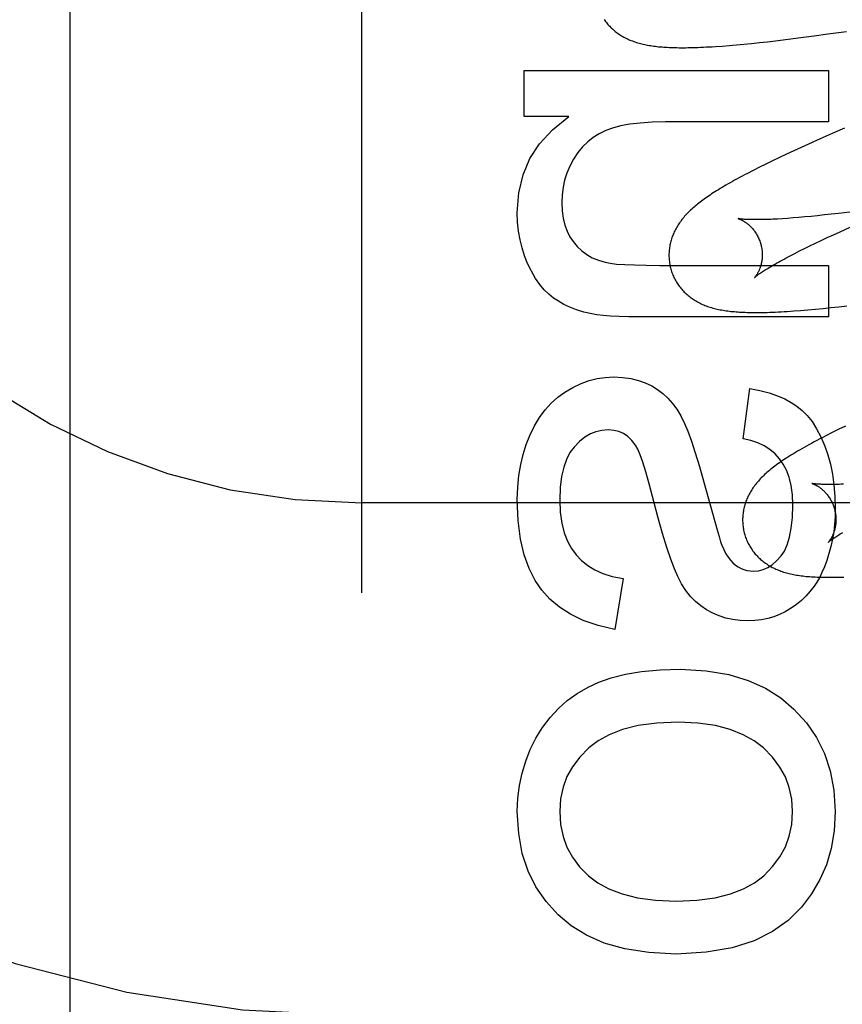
# Model space of a CAD drawing. Header units: inches. Extents: x 0 to 268, y 0 to 174.
# Tile 31 of 83: x 86.61 to 86.786, y 88.883 to 89.094. Entities that reach past the tile are written whole.
import ezdxf

# ---------------------------------------------------------------- set-up
doc = ezdxf.new("R2010")
doc.units = ezdxf.units.IN
doc.header["$LTSCALE"] = 14.749625
doc.header["$MEASUREMENT"] = 0
doc.linetypes.add('HIDDEN', pattern=[0.2, 0.1, -0.1])
doc.layers.add('DEFAULT_2', color=8, linetype='HIDDEN')

msp = doc.modelspace()

# ---------------------------------------------------------------- linework, layer by layer
at = {"layer": 'DEFAULT_2', "color": 8, "linetype": 'HIDDEN'}
for p, q in [((86.68352, 86.02092), (86.68352, 91.52142)), ((86.62102, 88.67277), (86.62102, 89.41582)), ((86.78046, 89.09026), (86.78337, 89.09066)), ((86.78337, 89.09066), (86.78736, 89.09122)), ((86.76379, 89.08833), (86.7654, 89.08848)), ((86.7654, 89.08848), (86.76704, 89.08864)), ((86.76704, 89.08864), (86.76871, 89.08882)), ((86.76871, 89.08882), (86.77042, 89.08901)), ((86.77042, 89.08901), (86.77217, 89.08921)), ((86.77217, 89.08921), (86.77486, 89.08953)), ((86.77486, 89.08953), (86.77762, 89.08988)), ((86.77762, 89.08988), (86.78046, 89.09026)), ((86.7607, 89.08808), (86.76221, 89.0882)), ((86.76221, 89.0882), (86.76379, 89.08833)), ((86.7183, 89.07297), (86.7183, 89.08285)), ((86.7183, 89.08285), (86.7835, 89.08285)), ((86.7835, 89.08285), (86.7835, 89.0718)), ((86.72788, 89.07297), (86.7183, 89.07297)), ((86.7835, 89.0718), (86.74857, 89.0718)), ((86.78697, 89.07045), (86.78432, 89.0693)), ((86.78175, 89.06817), (86.77926, 89.06706)), ((86.78432, 89.0693), (86.78175, 89.06817)), ((86.77607, 89.0656), (86.77454, 89.06489)), ((86.77765, 89.06633), (86.77607, 89.0656)), ((86.77926, 89.06706), (86.77765, 89.06633)), ((86.77155, 89.06347), (86.7701, 89.06276)), ((86.77303, 89.06418), (86.77155, 89.06347)), ((86.77454, 89.06489), (86.77303, 89.06418)), ((86.76737, 89.0614), (86.76614, 89.06076)), ((86.7687, 89.06207), (86.76737, 89.0614)), ((86.7701, 89.06276), (86.7687, 89.06207)), ((86.77477, 89.05112), (86.77366, 89.05105)), ((86.77594, 89.05121), (86.77477, 89.05112)), ((86.77717, 89.05131), (86.77594, 89.05121)), ((86.77846, 89.05143), (86.77717, 89.05131)), ((86.7798, 89.05155), (86.77846, 89.05143)), ((86.78119, 89.05169), (86.7798, 89.05155)), ((86.78263, 89.05185), (86.78119, 89.05169)), ((86.78412, 89.05201), (86.78263, 89.05185)), ((86.78567, 89.05219), (86.78412, 89.05201)), ((86.78807, 89.05248), (86.78567, 89.05219)), ((86.78599, 89.04825), (86.78816, 89.04924)), ((86.78073, 89.0458), (86.78197, 89.04639)), ((86.78197, 89.04639), (86.78326, 89.04699)), ((86.78326, 89.04699), (86.7846, 89.04762)), ((86.7846, 89.04762), (86.78599, 89.04825)), ((86.77733, 89.04413), (86.77841, 89.04467)), ((86.77841, 89.04467), (86.77954, 89.04522)), ((86.77954, 89.04522), (86.78073, 89.0458)), ((86.77443, 89.04262), (86.77534, 89.0431)), ((86.77534, 89.0431), (86.7763, 89.04361)), ((86.7763, 89.04361), (86.77733, 89.04413)), ((86.74734, 89.04104), (86.7835, 89.04104)), ((86.7835, 89.04104), (86.7835, 89.02999)), ((86.77754, 89.03137), (86.7791, 89.0315)), ((86.7791, 89.0315), (86.78072, 89.03165)), ((86.78072, 89.03165), (86.78237, 89.03181)), ((86.78237, 89.03181), (86.78404, 89.03198)), ((86.78404, 89.03198), (86.78575, 89.03216)), ((86.78575, 89.03216), (86.78748, 89.03236)), ((86.7835, 89.02999), (86.7431, 89.02999)), ((86.77606, 89.03126), (86.77754, 89.03137)), ((86.7652, 89.00384), (86.76668, 89.01465)), ((86.78715, 89.00659), (86.78571, 89.00589)), ((86.7843, 89.00518), (86.78294, 89.00449)), ((86.78571, 89.00589), (86.7843, 89.00518)), ((86.75683, 88.99456), (86.75914, 88.98613)), ((87.18352, 88.99009), (86.68352, 88.99009)), ((86.73948, 88.97388), (86.73776, 88.96295))]:
    msp.add_line(p, q, dxfattribs=at)
for points in [[(86.73543, 89.0938), (86.73559, 89.09358), (86.73575, 89.09335), (86.73592, 89.09314), (86.73609, 89.09292), (86.73626, 89.09271), (86.73644, 89.09251), (86.73663, 89.09231), (86.73682, 89.09212), (86.73701, 89.09193), (86.73721, 89.09174), (86.73741, 89.09156), (86.73761, 89.09139), (86.73782, 89.09122), (86.73803, 89.09105), (86.73825, 89.09089), (86.73847, 89.09073), (86.7387, 89.09058), (86.73893, 89.09043), (86.73917, 89.09028), (86.73941, 89.09014), (86.73966, 89.09), (86.73991, 89.08986), (86.74016, 89.08973), (86.74042, 89.08961), (86.74068, 89.08949), (86.74095, 89.08937), (86.74122, 89.08926), (86.74149, 89.08916), (86.74177, 89.08905), (86.74205, 89.08896), (86.74234, 89.08886), (86.74263, 89.08877), (86.74292, 89.08869), (86.74322, 89.08861), (86.74352, 89.08853), (86.74382, 89.08846), (86.74413, 89.08839), (86.74445, 89.08833), (86.74476, 89.08827), (86.74509, 89.08821), (86.74541, 89.08816), (86.74574, 89.08811), (86.74608, 89.08806), (86.74642, 89.08802), (86.74676, 89.08798), (86.74711, 89.08794), (86.74747, 89.0879), (86.74784, 89.08787), (86.74821, 89.08785), (86.74859, 89.08782), (86.74897, 89.0878), (86.74937, 89.08778), (86.74977, 89.08776), (86.75019, 89.08775), (86.75061, 89.08773), (86.75105, 89.08773), (86.7515, 89.08772), (86.75195, 89.08772), (86.75242, 89.08772), (86.75291, 89.08772), (86.7534, 89.08773), (86.75392, 89.08774), (86.75444, 89.08775), (86.75499, 89.08777), (86.75554, 89.08779), (86.75612, 89.08781), (86.75672, 89.08784), (86.75733, 89.08787), (86.75796, 89.0879), (86.75861, 89.08794), (86.75929, 89.08798), (86.7607, 89.08808)], [(86.71683, 89.05228), (86.71717, 89.05657), (86.71809, 89.06047), (86.71954, 89.06394), (86.72161, 89.06711), (86.7244, 89.07014), (86.72788, 89.07297)], [(86.74857, 89.0718), (86.7457, 89.07174), (86.74315, 89.07157), (86.74091, 89.0713), (86.73895, 89.07093), (86.73724, 89.07049), (86.7358, 89.06996)], [(86.7358, 89.06996), (86.73439, 89.06928), (86.73309, 89.06848), (86.73192, 89.06756), (86.73083, 89.06649), (86.72982, 89.06523), (86.72887, 89.06381)], [(86.72887, 89.06381), (86.72809, 89.06233), (86.72745, 89.06084), (86.72697, 89.05934), (86.72663, 89.0578), (86.72642, 89.05617), (86.72634, 89.05449)], [(86.76614, 89.06076), (86.76555, 89.06045), (86.76499, 89.06015), (86.76445, 89.05986), (86.76392, 89.05957), (86.76341, 89.0593), (86.76292, 89.05902), (86.76245, 89.05876), (86.76199, 89.0585), (86.76155, 89.05824), (86.76113, 89.05799), (86.76071, 89.05774), (86.76031, 89.0575), (86.75992, 89.05726), (86.75954, 89.05703), (86.75918, 89.0568), (86.75882, 89.05657), (86.75848, 89.05635), (86.75814, 89.05612), (86.75781, 89.0559), (86.75749, 89.05568), (86.75718, 89.05546), (86.75688, 89.05525), (86.75658, 89.05503), (86.75629, 89.05482), (86.75601, 89.05461), (86.75574, 89.05439), (86.75547, 89.05418), (86.75521, 89.05397), (86.75495, 89.05375), (86.7547, 89.05354)], [(86.72634, 89.05449), (86.72643, 89.05274), (86.72665, 89.05114), (86.72701, 89.04969), (86.72749, 89.04838), (86.72808, 89.04719), (86.72878, 89.04613)], [(86.7547, 89.05354), (86.75445, 89.05333), (86.75421, 89.05311), (86.75398, 89.05289), (86.75375, 89.05268), (86.75353, 89.05246), (86.75331, 89.05224), (86.7531, 89.05201), (86.75289, 89.05179), (86.75269, 89.05156), (86.75249, 89.05134), (86.7523, 89.05111), (86.75212, 89.05088), (86.75194, 89.05065), (86.75177, 89.05041), (86.7516, 89.05018), (86.75144, 89.04994), (86.75128, 89.0497), (86.75113, 89.04946), (86.75099, 89.04921), (86.75085, 89.04897), (86.75071, 89.04872), (86.75059, 89.04847), (86.75046, 89.04822), (86.75035, 89.04797), (86.75024, 89.04772), (86.75014, 89.04747), (86.75005, 89.04722), (86.74996, 89.04697), (86.74987, 89.04671), (86.74979, 89.04646), (86.74972, 89.0462), (86.74965, 89.04594), (86.74959, 89.04567), (86.74954, 89.04541), (86.74949, 89.04514), (86.74945, 89.04487), (86.74941, 89.0446), (86.74938, 89.04433), (86.74936, 89.04406), (86.74934, 89.04378), (86.74933, 89.04351), (86.74933, 89.04323), (86.74933, 89.04295), (86.74934, 89.04268), (86.74936, 89.0424), (86.74938, 89.04212), (86.74941, 89.04185), (86.74945, 89.04157), (86.74949, 89.0413), (86.74955, 89.04102), (86.7496, 89.04075), (86.74967, 89.04048), (86.74973, 89.04025)], [(86.71904, 89.04147), (86.71838, 89.0431), (86.71784, 89.04479), (86.71741, 89.04654), (86.71709, 89.04837), (86.7169, 89.05028), (86.71683, 89.05228)], [(86.76416, 89.05107), (86.76415, 89.05107), (86.76414, 89.05107), (86.76414, 89.05107), (86.76416, 89.05107), (86.76418, 89.05106), (86.76421, 89.05105), (86.76425, 89.05104), (86.76429, 89.05103), (86.76434, 89.05101), (86.7644, 89.05099), (86.76446, 89.05097), (86.76452, 89.05094), (86.7646, 89.05091), (86.76467, 89.05088), (86.76475, 89.05084), (86.76484, 89.0508), (86.76493, 89.05075), (86.76502, 89.0507), (86.76512, 89.05065), (86.76522, 89.0506), (86.76533, 89.05054), (86.76543, 89.05047), (86.76554, 89.0504), (86.76566, 89.05033), (86.76577, 89.05025), (86.76589, 89.05016), (86.76601, 89.05007), (86.76613, 89.04998), (86.76626, 89.04988), (86.76638, 89.04977), (86.76651, 89.04966), (86.76664, 89.04954), (86.76677, 89.04941), (86.7669, 89.04928), (86.76703, 89.04914), (86.76716, 89.049), (86.7673, 89.04885), (86.76743, 89.04869), (86.76756, 89.04852), (86.76768, 89.04835), (86.76781, 89.04817), (86.76793, 89.04798), (86.76806, 89.04779), (86.76817, 89.04759), (86.76829, 89.04738), (86.7684, 89.04717), (86.7685, 89.04696), (86.7686, 89.04674), (86.76869, 89.04651), (86.76878, 89.04628), (86.76886, 89.04605), (86.76894, 89.04581), (86.769, 89.0456)], [(86.77366, 89.05105), (86.7726, 89.05098), (86.77209, 89.05096), (86.77161, 89.05093), (86.77113, 89.05091), (86.77067, 89.05089), (86.77023, 89.05088), (86.7698, 89.05086), (86.76939, 89.05085), (86.769, 89.05084), (86.76862, 89.05084), (86.76826, 89.05084), (86.76791, 89.05084), (86.76758, 89.05084), (86.76726, 89.05084), (86.76697, 89.05085), (86.76668, 89.05085), (86.76642, 89.05086), (86.76617, 89.05087), (86.76594, 89.05088), (86.76572, 89.0509), (86.76552, 89.05091), (86.76533, 89.05092), (86.76516, 89.05094), (86.765, 89.05095), (86.76486, 89.05097), (86.76473, 89.05098), (86.76462, 89.051), (86.76452, 89.05101), (86.76443, 89.05102), (86.76435, 89.05103), (86.76429, 89.05104), (86.76424, 89.05105), (86.7642, 89.05106), (86.76417, 89.05107), (86.76416, 89.05107)], [(86.72878, 89.04613), (86.72967, 89.04507), (86.73065, 89.04414), (86.73171, 89.04335), (86.73288, 89.04269), (86.73421, 89.04213), (86.73567, 89.0417)], [(86.769, 89.0456), (86.76906, 89.04539), (86.76911, 89.04515), (86.76916, 89.04491), (86.76921, 89.04467), (86.76924, 89.04442), (86.76927, 89.04418), (86.76929, 89.04394), (86.76931, 89.04371), (86.76932, 89.04347), (86.76932, 89.04324), (86.76931, 89.04301), (86.7693, 89.04279), (86.76929, 89.04257), (86.76927, 89.04236), (86.76924, 89.04215), (86.76921, 89.04194), (86.76918, 89.04174), (86.76914, 89.04155), (86.7691, 89.04137), (86.76906, 89.04119), (86.76901, 89.04101), (86.76896, 89.04084), (86.76891, 89.04068), (86.76886, 89.04052), (86.7688, 89.04037), (86.76875, 89.04023), (86.76869, 89.04009), (86.76863, 89.03996), (86.76857, 89.03983), (86.76852, 89.03971), (86.76846, 89.03959), (86.7684, 89.03948), (86.76834, 89.03938), (86.76828, 89.03927), (86.76823, 89.03918), (86.76817, 89.03909), (86.76812, 89.03901), (86.76807, 89.03893), (86.76801, 89.03885), (86.76797, 89.03878), (86.76792, 89.03872), (86.76788, 89.03866), (86.76784, 89.03861), (86.7678, 89.03857), (86.76776, 89.03853), (86.76773, 89.03849), (86.76771, 89.03846), (86.76769, 89.03844), (86.76767, 89.03842), (86.76766, 89.03841), (86.76766, 89.03841)], [(86.76766, 89.03841), (86.76767, 89.03842), (86.76768, 89.03843), (86.7677, 89.03845), (86.76774, 89.03848), (86.76778, 89.03851), (86.76783, 89.03856), (86.76788, 89.0386), (86.76795, 89.03866), (86.76803, 89.03872), (86.76812, 89.0388), (86.76823, 89.03887), (86.76834, 89.03896), (86.76847, 89.03905), (86.76861, 89.03915), (86.76876, 89.03926), (86.76893, 89.03938), (86.76911, 89.0395), (86.7693, 89.03963), (86.76951, 89.03977), (86.76973, 89.03992), (86.76997, 89.04007), (86.77023, 89.04023), (86.77049, 89.04039), (86.77078, 89.04056), (86.77107, 89.04074), (86.77139, 89.04093), (86.77171, 89.04112), (86.77206, 89.04132), (86.77241, 89.04152), (86.77279, 89.04173), (86.77318, 89.04195), (86.77358, 89.04217), (86.774, 89.04239), (86.77443, 89.04262)], [(86.72456, 89.03404), (86.72357, 89.03484), (86.7226, 89.0358), (86.72166, 89.03693), (86.72075, 89.03825), (86.71987, 89.03976), (86.71904, 89.04147)], [(86.73567, 89.0417), (86.73672, 89.0415), (86.73811, 89.04133), (86.73984, 89.04121), (86.74193, 89.04112), (86.74444, 89.04106), (86.74734, 89.04104)], [(86.74973, 89.04025), (86.7498, 89.04002), (86.74988, 89.03975), (86.74997, 89.03948), (86.75007, 89.03922), (86.75018, 89.03896), (86.75029, 89.0387), (86.7504, 89.03845), (86.75053, 89.0382), (86.75066, 89.03795), (86.75079, 89.03771), (86.75093, 89.03747), (86.75108, 89.03723), (86.75123, 89.037), (86.75139, 89.03677), (86.75155, 89.03655), (86.75172, 89.03633), (86.75189, 89.03612), (86.75207, 89.03591), (86.75225, 89.03571), (86.75243, 89.03551), (86.75262, 89.03531), (86.75281, 89.03512), (86.75301, 89.03494), (86.75321, 89.03476), (86.75342, 89.03458), (86.75363, 89.03441), (86.75384, 89.03425), (86.75406, 89.03408), (86.75428, 89.03393), (86.75451, 89.03377), (86.75474, 89.03362), (86.75498, 89.03347), (86.75523, 89.03333), (86.75548, 89.03319), (86.75573, 89.03305), (86.75599, 89.03293), (86.75625, 89.0328), (86.75651, 89.03268), (86.75678, 89.03257), (86.75705, 89.03246), (86.75732, 89.03235), (86.7576, 89.03225), (86.75788, 89.03215), (86.75817, 89.03206), (86.75846, 89.03197), (86.75876, 89.03189), (86.75906, 89.03181), (86.75936, 89.03173), (86.75967, 89.03166), (86.75998, 89.03159), (86.76029, 89.03153), (86.76061, 89.03147), (86.76093, 89.03141), (86.76126, 89.03136), (86.76159, 89.03131), (86.76193, 89.03126), (86.76227, 89.03122), (86.76262, 89.03118), (86.76298, 89.03114), (86.76334, 89.03111), (86.76371, 89.03108), (86.76408, 89.03105), (86.76447, 89.03102), (86.76486, 89.031), (86.76526, 89.03098), (86.76567, 89.03097), (86.76609, 89.03095), (86.76652, 89.03094), (86.76696, 89.03093), (86.76741, 89.03093), (86.76788, 89.03093), (86.76835, 89.03093), (86.76885, 89.03093), (86.76935, 89.03094), (86.76987, 89.03095), (86.77041, 89.03096), (86.77096, 89.03098), (86.77153, 89.031), (86.77212, 89.03103), (86.77273, 89.03105), (86.77335, 89.03109), (86.774, 89.03112), (86.77467, 89.03116), (86.77606, 89.03126)], [(86.73278, 89.03062), (86.7311, 89.03103), (86.72954, 89.0315), (86.72812, 89.03205), (86.72682, 89.03266), (86.72563, 89.03333), (86.72456, 89.03404)], [(86.7431, 89.02999), (86.74074, 89.03001), (86.73864, 89.03006), (86.73681, 89.03015), (86.73524, 89.03027), (86.73389, 89.03043), (86.73278, 89.03062)], [(86.72702, 89.01385), (86.72876, 89.01487), (86.73049, 89.0157), (86.7322, 89.01632), (86.73393, 89.01675), (86.73568, 89.01702), (86.73746, 89.0171)], [(86.73746, 89.0171), (86.73939, 89.017), (86.74118, 89.01676), (86.74279, 89.01637), (86.74426, 89.01585), (86.74563, 89.0152), (86.74689, 89.01443)], [(86.76668, 89.01465), (86.76884, 89.0142), (86.77081, 89.01367), (86.77257, 89.01307), (86.77413, 89.01239), (86.77553, 89.01165), (86.77675, 89.01084)], [(86.71949, 89.00457), (86.7205, 89.00661), (86.7216, 89.00844), (86.72279, 89.01005), (86.72409, 89.01147), (86.7255, 89.01274), (86.72702, 89.01385)], [(86.74689, 89.01443), (86.74803, 89.01356), (86.74911, 89.01256), (86.75011, 89.01144), (86.75104, 89.01017), (86.7519, 89.00874), (86.75268, 89.00716)], [(86.77675, 89.01084), (86.77787, 89.00993), (86.77894, 89.00883), (86.77999, 89.00753), (86.78098, 89.00601), (86.7819, 89.00424), (86.78276, 89.00224)], [(86.75268, 89.00716), (86.75337, 89.00546), (86.75413, 89.00335), (86.75496, 89.00082), (86.75586, 88.99789), (86.75683, 88.99456)], [(86.71683, 88.99083), (86.71692, 88.99346), (86.71716, 88.99596), (86.71755, 88.9983), (86.71807, 89.00051), (86.71872, 89.0026), (86.71949, 89.00457)], [(86.73629, 89.00574), (86.73496, 89.00565), (86.73368, 89.00536), (86.73248, 89.00489), (86.73131, 89.0042), (86.73014, 89.00325), (86.72898, 89.00206)], [(86.74215, 89.00247), (86.74135, 89.0035), (86.74048, 89.00433), (86.73957, 89.00495), (86.73858, 89.00538), (86.73748, 89.00565), (86.73629, 89.00574)], [(86.78294, 89.00449), (86.78228, 89.00415), (86.78164, 89.00382), (86.78103, 89.00349), (86.78044, 89.00318), (86.77987, 89.00287), (86.77933, 89.00257), (86.7788, 89.00228), (86.77829, 89.00199), (86.7778, 89.00171), (86.77733, 89.00144), (86.77687, 89.00117), (86.77642, 89.00091), (86.77599, 89.00065), (86.77558, 89.00039), (86.77518, 89.00014), (86.77479, 88.99989), (86.77441, 88.99965), (86.77404, 88.99941), (86.77369, 88.99917), (86.77334, 88.99893), (86.773, 88.9987), (86.77267, 88.99846), (86.77235, 88.99823), (86.77204, 88.998), (86.77174, 88.99777), (86.77144, 88.99754), (86.77116, 88.99731), (86.77088, 88.99708), (86.7706, 88.99685)], [(86.72898, 89.00206), (86.72812, 89.00089), (86.72738, 88.99944), (86.72677, 88.99774), (86.72631, 88.99574), (86.72602, 88.99341), (86.72591, 88.99076)], [(86.74512, 88.99422), (86.74439, 88.99677), (86.74374, 88.99881), (86.74316, 89.00042), (86.74263, 89.00164), (86.74215, 89.00247)], [(86.77304, 88.99953), (86.77206, 89.00061), (86.77096, 89.00154), (86.76975, 89.00233), (86.7684, 89.00298), (86.76688, 89.00348), (86.7652, 89.00384)], [(86.78276, 89.00224), (86.7834, 89.0004), (86.78394, 88.9984), (86.78437, 88.99625), (86.7847, 88.99394), (86.7849, 88.99146), (86.78497, 88.9888)], [(86.77589, 88.9896), (86.77578, 88.99185), (86.77551, 88.99385), (86.77508, 88.9956), (86.77451, 88.99711), (86.77383, 88.99842), (86.77304, 88.99953)], [(86.7706, 88.99685), (86.77034, 88.99662), (86.77008, 88.99639), (86.76983, 88.99616), (86.76958, 88.99592), (86.76935, 88.99569), (86.76912, 88.99546), (86.7689, 88.99524), (86.76869, 88.99501), (86.76849, 88.99478), (86.7683, 88.99456), (86.76811, 88.99433), (86.76792, 88.9941), (86.76774, 88.99387), (86.76757, 88.99364), (86.7674, 88.9934), (86.76724, 88.99316), (86.76708, 88.99292), (86.76693, 88.99268), (86.76678, 88.99244), (86.76664, 88.99219), (86.76651, 88.99194), (86.76638, 88.99169), (86.76626, 88.99144), (86.76615, 88.99119), (86.76604, 88.99094), (86.76594, 88.99069), (86.76584, 88.99044), (86.76575, 88.99019), (86.76567, 88.98993), (86.76559, 88.98967), (86.76551, 88.98941), (86.76545, 88.98915), (86.76539, 88.98889), (86.76533, 88.98862), (86.76528, 88.98836), (86.76524, 88.98809), (86.7652, 88.98782), (86.76517, 88.98754), (86.76515, 88.98727), (86.76513, 88.987), (86.76512, 88.98672), (86.76512, 88.98644), (86.76512, 88.98617), (86.76513, 88.98589), (86.76515, 88.98561), (86.76517, 88.98533), (86.7652, 88.98506), (86.76524, 88.98478), (86.76528, 88.98451), (86.76534, 88.98423), (86.7654, 88.98396), (86.76546, 88.98369), (86.76552, 88.98345)], [(86.75121, 88.97431), (86.7505, 88.97594), (86.74972, 88.97803), (86.74888, 88.98055), (86.74796, 88.98357), (86.74697, 88.98712), (86.74512, 88.99422)], [(86.77994, 88.99428), (86.77993, 88.99428), (86.77993, 88.99428), (86.77994, 88.99428), (86.77995, 88.99428), (86.77998, 88.99427), (86.78001, 88.99426), (86.78005, 88.99425), (86.78009, 88.99423), (86.78014, 88.99421), (86.7802, 88.99419), (86.78026, 88.99417), (86.78033, 88.99414), (86.7804, 88.99411), (86.78048, 88.99408), (86.78056, 88.99404), (86.78065, 88.994), (86.78074, 88.99395), (86.78083, 88.9939), (86.78093, 88.99385), (86.78103, 88.99379), (86.78114, 88.99373), (86.78124, 88.99367), (86.78135, 88.9936), (86.78147, 88.99352), (86.78158, 88.99344), (86.7817, 88.99336), (86.78182, 88.99327), (86.78194, 88.99317), (86.78206, 88.99307), (86.78219, 88.99297), (86.78232, 88.99285), (86.78245, 88.99273), (86.78258, 88.99261), (86.78271, 88.99248), (86.78284, 88.99234), (86.78297, 88.99219), (86.7831, 88.99204), (86.78323, 88.99188), (86.78336, 88.99172), (86.78348, 88.99154), (86.78361, 88.99136), (86.78373, 88.99118), (86.78385, 88.99099), (86.78397, 88.99079), (86.78408, 88.99058), (86.78419, 88.99037), (86.7843, 88.99016), (86.78439, 88.98994), (86.78449, 88.98971), (86.78457, 88.98948), (86.78466, 88.98925), (86.78473, 88.98902), (86.78479, 88.98881)], [(86.78671, 88.99411), (86.78626, 88.99409), (86.78583, 88.99408), (86.78541, 88.99407), (86.78501, 88.99406), (86.78462, 88.99405), (86.78425, 88.99405), (86.7839, 88.99404), (86.78356, 88.99404), (86.78324, 88.99405), (86.78293, 88.99405), (86.78264, 88.99406), (86.78237, 88.99407), (86.78211, 88.99407), (86.78187, 88.99409), (86.78164, 88.9941), (86.78143, 88.99411), (86.78124, 88.99412), (86.78106, 88.99414), (86.78089, 88.99415), (86.78074, 88.99417), (86.7806, 88.99418), (86.78048, 88.99419), (86.78037, 88.99421), (86.78028, 88.99422), (86.78019, 88.99423), (86.78012, 88.99425), (86.78006, 88.99426), (86.78002, 88.99426), (86.77998, 88.99427), (86.77995, 88.99428), (86.77994, 88.99428)], [(86.72209, 88.97141), (86.72062, 88.97349), (86.71937, 88.976), (86.71832, 88.97893), (86.71752, 88.98234), (86.71703, 88.98632), (86.71683, 88.99083)], [(86.72591, 88.99076), (86.72604, 88.98811), (86.72637, 88.98575), (86.72689, 88.9837), (86.72759, 88.9819), (86.72843, 88.98032), (86.72941, 88.97898)], [(86.77337, 88.97873), (86.77406, 88.97978), (86.77466, 88.98112), (86.77517, 88.98272), (86.77555, 88.98465), (86.77579, 88.98695), (86.77589, 88.9896)], [(86.78479, 88.98881), (86.78485, 88.9886), (86.7849, 88.98836), (86.78495, 88.98812), (86.785, 88.98788), (86.78503, 88.98764), (86.78506, 88.9874), (86.78508, 88.98716), (86.7851, 88.98692), (86.78511, 88.98668), (86.78511, 88.98645), (86.78511, 88.98622), (86.7851, 88.986), (86.78508, 88.98578), (86.78506, 88.98557), (86.78503, 88.98536), (86.785, 88.98515), (86.78497, 88.98495), (86.78493, 88.98476), (86.78489, 88.98458), (86.78485, 88.9844), (86.7848, 88.98422), (86.78475, 88.98405), (86.7847, 88.98389), (86.78465, 88.98374), (86.78459, 88.98359), (86.78454, 88.98344), (86.78448, 88.9833), (86.78442, 88.98317), (86.78436, 88.98304), (86.78431, 88.98292), (86.78425, 88.9828), (86.78419, 88.98269), (86.78413, 88.98258), (86.78407, 88.98248), (86.78402, 88.98239), (86.78396, 88.9823), (86.78391, 88.98222), (86.78386, 88.98214), (86.78381, 88.98206), (86.78376, 88.982), (86.78371, 88.98193), (86.78367, 88.98187), (86.78363, 88.98182), (86.78359, 88.98178), (86.78356, 88.98173), (86.78353, 88.9817), (86.7835, 88.98167), (86.78348, 88.98165), (86.78346, 88.98163), (86.78345, 88.98162), (86.78345, 88.98161)], [(86.78497, 88.9888), (86.78493, 88.98713), (86.78482, 88.9855), (86.78463, 88.98389), (86.78437, 88.98231), (86.78403, 88.98076), (86.78362, 88.97922)], [(86.75914, 88.98613), (86.75965, 88.98432), (86.76007, 88.98287), (86.7604, 88.98178), (86.76065, 88.98106)], [(86.76552, 88.98345), (86.76559, 88.98323), (86.76567, 88.98296), (86.76576, 88.9827), (86.76586, 88.98244), (86.76596, 88.98218), (86.76607, 88.98192), (86.76619, 88.98167), (86.76631, 88.98142), (86.76644, 88.98117), (86.76658, 88.98093), (86.76672, 88.98069), (86.76686, 88.98045), (86.76701, 88.98022), (86.76717, 88.98), (86.76733, 88.97977), (86.7675, 88.97956), (86.76767, 88.97934), (86.76784, 88.97914), (86.76802, 88.97893), (86.76821, 88.97873), (86.7684, 88.97854), (86.76859, 88.97835), (86.76878, 88.97816), (86.76898, 88.97799), (86.76919, 88.97781), (86.7694, 88.97764), (86.76961, 88.97747), (86.76982, 88.97731), (86.77005, 88.97715), (86.77027, 88.977), (86.7705, 88.97685), (86.77074, 88.9767), (86.77098, 88.97656), (86.77123, 88.97642), (86.77148, 88.97628), (86.77174, 88.97615), (86.772, 88.97603), (86.77226, 88.97591), (86.77252, 88.97579), (86.77279, 88.97568), (86.77307, 88.97558), (86.77334, 88.97547), (86.77362, 88.97538), (86.77391, 88.97528), (86.7742, 88.97519), (86.77449, 88.97511), (86.77479, 88.97503), (86.77509, 88.97495), (86.77539, 88.97488), (86.7757, 88.97481), (86.77602, 88.97475), (86.77633, 88.97469), (86.77666, 88.97463), (86.77698, 88.97458), (86.77732, 88.97452), (86.77766, 88.97448), (86.778, 88.97443), (86.77835, 88.97439), (86.77871, 88.97435), (86.77908, 88.97432), (86.77946, 88.97429), (86.77985, 88.97426), (86.78025, 88.97423), (86.78067, 88.97421), (86.78109, 88.97419), (86.78154, 88.97417), (86.78199, 88.97416), (86.78246, 88.97415), (86.78295, 88.97414), (86.78345, 88.97414), (86.78397, 88.97414), (86.7845, 88.97414), (86.78506, 88.97415), (86.78563, 88.97416), (86.78622, 88.97417), (86.78683, 88.97419)], [(86.78345, 88.98162), (86.78346, 88.98162), (86.78347, 88.98164), (86.7835, 88.98166), (86.78353, 88.98169), (86.78357, 88.98172), (86.78362, 88.98176), (86.78367, 88.98181), (86.78374, 88.98187), (86.78382, 88.98193), (86.78391, 88.982), (86.78402, 88.98208), (86.78413, 88.98217), (86.78426, 88.98226), (86.7844, 88.98236), (86.78455, 88.98247), (86.78471, 88.98259), (86.78489, 88.98271), (86.78509, 88.98284), (86.7853, 88.98298), (86.78552, 88.98312), (86.78576, 88.98327), (86.78601, 88.98343), (86.78628, 88.9836), (86.78656, 88.98377)], [(86.76065, 88.98106), (86.76108, 88.98007), (86.76153, 88.97919), (86.76201, 88.97843), (86.76251, 88.97779), (86.76303, 88.97723), (86.76357, 88.97678)], [(86.72941, 88.97898), (86.73058, 88.97773), (86.73192, 88.97664), (86.73344, 88.97571), (86.73517, 88.97494), (86.73719, 88.97433), (86.73948, 88.97388)], [(86.76748, 88.97548), (86.76852, 88.97555), (86.76953, 88.9758), (86.7705, 88.97621), (86.77145, 88.97682), (86.77241, 88.97766), (86.77337, 88.97873)], [(86.78362, 88.97922), (86.78314, 88.97773), (86.78264, 88.97637), (86.78211, 88.97515), (86.78156, 88.97405), (86.781, 88.97308), (86.78043, 88.97222)], [(86.76357, 88.97678), (86.76416, 88.97638), (86.76477, 88.97605), (86.76539, 88.9758), (86.76604, 88.97563), (86.76674, 88.97552), (86.76748, 88.97548)], [(86.75741, 88.96719), (86.75619, 88.96801), (86.75504, 88.96897), (86.75397, 88.97006), (86.75297, 88.9713), (86.75205, 88.97272), (86.75121, 88.97431)], [(86.73776, 88.96295), (86.73413, 88.96381), (86.73094, 88.9649), (86.72822, 88.96622), (86.72588, 88.96775), (86.72382, 88.96948), (86.72209, 88.97141)], [(86.78043, 88.97222), (86.7796, 88.97114), (86.77869, 88.97013), (86.77771, 88.9692), (86.77665, 88.96833), (86.77549, 88.96751), (86.77423, 88.96676)], [(86.76619, 88.9648), (86.76456, 88.96487), (86.763, 88.96507), (86.76153, 88.96541), (86.76011, 88.96587), (86.75873, 88.96647), (86.75741, 88.96719)], [(86.77423, 88.96676), (86.77305, 88.96617), (86.77181, 88.96569), (86.77052, 88.96531), (86.76916, 88.96503), (86.76771, 88.96486), (86.76619, 88.9648)], [(86.73199, 88.95061), (86.73427, 88.95168), (86.73695, 88.95259), (86.73999, 88.95335), (86.74346, 88.95393), (86.74741, 88.95428), (86.75182, 88.95442)], [(86.75182, 88.95442), (86.7573, 88.95408), (86.76215, 88.95329), (86.76633, 88.95203), (86.76999, 88.95034), (86.77327, 88.9483), (86.77612, 88.94587)], [(86.72082, 88.93962), (86.72226, 88.94196), (86.72386, 88.94409), (86.72562, 88.94599), (86.72754, 88.9477), (86.72967, 88.94925), (86.73199, 88.95061)], [(86.77612, 88.94587), (86.77878, 88.94293), (86.78097, 88.93976), (86.78267, 88.93638), (86.7839, 88.93267), (86.78467, 88.9285), (86.78497, 88.92391)], [(86.75127, 88.94306), (86.74671, 88.94284), (86.74274, 88.94233), (86.73938, 88.94148), (86.73654, 88.94038), (86.73414, 88.93909), (86.73219, 88.93758)], [(86.76956, 88.93754), (86.76759, 88.93908), (86.76522, 88.94039), (86.76248, 88.94149), (86.75928, 88.94233), (86.75553, 88.94285), (86.75127, 88.94306)], [(86.71683, 88.92391), (86.71695, 88.92675), (86.71729, 88.9295), (86.71784, 88.93214), (86.71862, 88.9347), (86.71961, 88.9372), (86.72082, 88.93962)], [(86.73219, 88.93758), (86.73023, 88.9356), (86.72864, 88.93353), (86.72746, 88.9314), (86.72663, 88.92912), (86.72611, 88.92662), (86.72591, 88.92391)], [(86.77583, 88.92391), (86.77564, 88.92657), (86.77512, 88.92905), (86.77429, 88.93133), (86.77311, 88.93346), (86.77153, 88.93554), (86.76956, 88.93754)], [(86.72559, 88.90173), (86.72298, 88.90461), (86.72082, 88.90776), (86.71913, 88.91115), (86.7179, 88.91491), (86.71714, 88.91918), (86.71683, 88.92391)], [(86.72591, 88.92391), (86.72611, 88.92113), (86.72663, 88.91858), (86.72745, 88.91627), (86.72863, 88.91413), (86.73018, 88.91208), (86.7321, 88.91014)], [(86.76963, 88.91015), (86.77155, 88.91211), (86.7731, 88.91417), (86.77428, 88.91631), (86.77511, 88.91862), (86.77563, 88.92116), (86.77583, 88.92391)], [(86.78497, 88.92391), (86.78472, 88.91977), (86.78409, 88.91595), (86.78308, 88.9125), (86.78168, 88.9093), (86.77989, 88.90626), (86.77772, 88.90341)], [(86.7321, 88.91014), (86.73406, 88.90863), (86.73645, 88.90734), (86.73927, 88.90624), (86.74258, 88.90541), (86.74646, 88.9049), (86.7509, 88.90469)], [(86.7509, 88.90469), (86.75533, 88.9049), (86.7592, 88.90541), (86.76249, 88.90624), (86.76529, 88.90734), (86.76768, 88.90863), (86.76963, 88.91015)], [(86.77772, 88.90341), (86.7749, 88.90057), (86.7715, 88.89817), (86.76756, 88.89618), (86.76291, 88.89468), (86.75733, 88.89374), (86.7509, 88.89334)], [(86.7509, 88.89334), (86.74501, 88.89367), (86.73984, 88.89445), (86.73545, 88.8957), (86.73168, 88.89737), (86.72837, 88.89937), (86.72559, 88.90173)]]:
    msp.add_lwpolyline(points, dxfattribs=at)
msp.add_circle((86.93352, 88.77122), 0.175, dxfattribs=at)
for radius in [0.25, 0.14]:
    msp.add_arc((86.68352, 89.13009), radius, 90, 270, dxfattribs=at)

doc.saveas('drawing.dxf')
